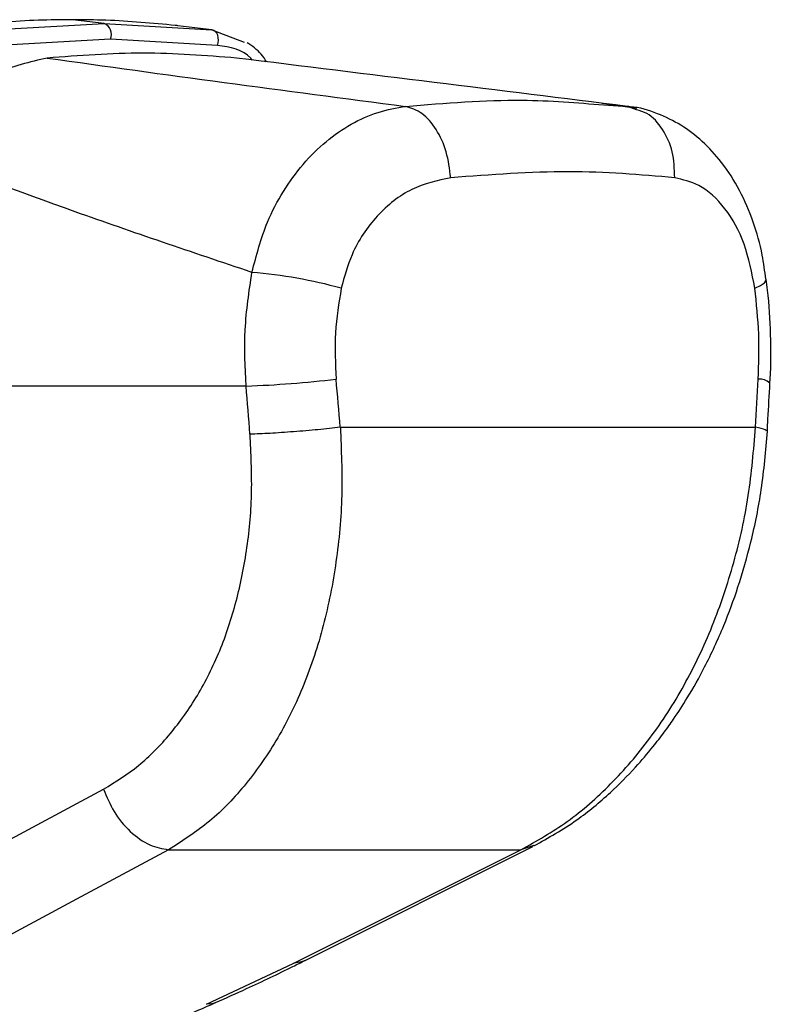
# Model space of a CAD drawing. Header units: millimetres. Extents: x 20 to 19939, y 40 to 15016.
# Tile 32 of 106: x 6928 to 7012, y 5408 to 5518. Entities that reach past the tile are written whole.
import ezdxf

# ---------------------------------------------------------------- set-up
doc = ezdxf.new("R2010")
doc.units = ezdxf.units.MM
doc.header["$LTSCALE"] = 2

msp = doc.modelspace()

# ---------------------------------------------------------------- linework, layer by layer
at = {"color": 7, "linetype": 'Continuous', "lineweight": 25}
for p, q in [((6937.54, 5517.28), (6934.01, 5517.72)), ((6925.08, 5516.58), (6937.54, 5517.28)), ((6937.54, 5517.28), (6949.52, 5516.58)), ((6945.65, 5517.06), (6945.46, 5517.08)), ((6945.73, 5517.05), (6945.65, 5517.06)), ((6949.52, 5516.58), (6945.73, 5517.05)), ((6949.52, 5516.58), (6953.12, 5515.22)), ((6938.23, 5515.57), (6925.84, 5514.86)), ((6950.14, 5514.86), (6938.23, 5515.57)), ((6996.84, 5507.83), (6992.95, 5508.38)), ((6993.16, 5508.23), (6995.79, 5508.08)), ((6996.8, 5507.7), (6995.79, 5508.08)), ((6953.34, 5476.97), (6898.09, 5476.97)), ((6963.83, 5472.38), (7010.03, 5472.38)), ((6913.88, 5419.47), (6937.48, 5432.13)), ((6959.91, 5413.08), (6985.24, 5425.75)), ((6944.71, 5425.4), (6983.92, 5425.4)), ((6948.95, 5408.2), (6958.58, 5412.73))]:
    msp.add_line(p, q, dxfattribs=at)
at = {"color": 8, "linetype": 'Continuous', "lineweight": 25}
msp.add_line((6985.35, 5425.87), (6983.92, 5425.4), dxfattribs=at)
at = {"color": 7, "linetype": 'Continuous', "lineweight": 25, "flags": 128}
for points in [[(6950.14, 5514.86), (6950.23, 5515.14), (6950.26, 5515.43), (6950.24, 5515.71), (6950.18, 5515.98), (6950.07, 5516.21), (6949.91, 5516.4), (6949.73, 5516.52), (6949.52, 5516.58)], [(6944.71, 5425.4), (6934.47, 5419.9), (6921.13, 5412.73)], [(6958.58, 5412.73), (6969.58, 5418.23), (6983.92, 5425.4)]]:
    msp.add_lwpolyline(points, dxfattribs=at)
at = {"color": 8, "linetype": 'Continuous', "lineweight": 25, "flags": 128}
for points in [[(7009.96, 5487.85), (7010.6, 5488.16), (7011.02, 5488.46), (7011.22, 5488.74), (7011.23, 5488.85)], [(6959.91, 5413.08), (6959.5, 5412.91), (6958.58, 5412.73)], [(6949.94, 5408.38), (6949.52, 5408.25), (6948.95, 5408.2)]]:
    msp.add_lwpolyline(points, dxfattribs=at)
at = {"color": 7, "linetype": 'Continuous', "lineweight": 25}
for centre, radius, start, end in [((6937.08, 5516.1), 1.27, 335.1179, 68.8427), ((6949.43, 5434.88), 54.92, 74.6901, 85.239), ((6948.68, 5603.37), 126.49, 272.1108, 276.6674)]:
    msp.add_arc(centre, radius, start, end, dxfattribs=at)
at = {"color": 8, "linetype": 'Continuous', "lineweight": 25}
msp.add_arc((7010.44, 5475.88), 1.86, 50.0693, 93.3373, dxfattribs=at)
at = {"color": 7, "linetype": 'Continuous', "lineweight": 25}
for centre, major_axis, ratio, start_param, end_param in [((6867.41, 5150.08), (-111.06, 1617.42), 0.068026, 4.907839, 4.911218), ((6873.04, 5150.85), (-116.8, 1617.42), 0.071472, 4.907349, 4.910728), ((6873.04, 5150.85), (116.8, 1617.42), 0.071472, 4.917671, 4.921051)]:
    msp.add_ellipse(centre, major_axis=major_axis, ratio=ratio, start_param=start_param, end_param=end_param, dxfattribs=at)
for points, knots in [([(6934.01, 5517.72), (6932.75, 5517.71), (6928.84, 5517.67), (6924.83, 5517.32), (6922.11, 5517.08)], [0, 0, 0, 0, 0.32125, 1, 1, 1, 1]), ([(6945.46, 5517.08), (6942.91, 5517.32), (6939.14, 5517.67), (6935.26, 5517.71), (6934.01, 5517.72)], [0, 0, 0, 0, 0.67875, 1, 1, 1, 1]), ([(6955.62, 5513.04), (6955.43, 5513.33), (6954.87, 5514.2), (6954.01, 5514.78), (6953.44, 5515.16)], [0, 0, 0, 0, 0.336269, 1, 1, 1, 1]), ([(6931.2, 5513.45), (6929.27, 5513.01), (6925.43, 5512.14), (6920.09, 5508.19), (6917.12, 5504.71), (6915.81, 5503.18)], [0, 0, 0, 0, 0.358898, 0.717892, 1, 1, 1, 1]), ([(6952.27, 5513.45), (6948.82, 5513.72), (6941.91, 5514.26), (6934.77, 5513.72), (6931.2, 5513.45)], [0, 0, 0, 0, 0.4985519, 1, 1, 1, 1]), ([(6931.2, 5513.45), (6937.72, 5512.54), (6950.77, 5510.73), (6964.32, 5508.96), (6971.09, 5508.08)], [0, 0, 0, 0, 0.499857, 1, 1, 1, 1]), ([(6995.79, 5508.08), (6988.65, 5508.96), (6974.37, 5510.73), (6959.63, 5512.54), (6952.27, 5513.45)], [0, 0, 0, 0, 0.4998805, 1, 1, 1, 1]), ([(6953.99, 5489.61), (6954.49, 5491.52), (6955.33, 5494.72), (6957.44, 5498.68), (6959.63, 5501.71), (6962.19, 5504.24), (6965.01, 5506.19), (6968.01, 5507.55), (6970.07, 5507.9), (6971.09, 5508.08)], [0, 0, 0, 0, 0.196461, 0.330152, 0.463846, 0.597934, 0.732025, 0.866012, 1, 1, 1, 1]), ([(7011.18, 5488.85), (7011.06, 5489.76), (7010.78, 5491.95), (7009.82, 5495.29), (7008.34, 5498.78), (7006.42, 5501.79), (7004.2, 5504.2), (7001.8, 5506.05), (6999.08, 5507.34), (6997.04, 5508.01), (6995.9, 5508.05), (6995.8, 5508.05)], [0, 0, 0, 0, 0.09496, 0.230794, 0.371617, 0.513299, 0.635458, 0.752039, 0.865802, 0.988226, 1, 1, 1, 1]), ([(6953.99, 5489.61), (6947.33, 5491.85), (6934.01, 5496.34), (6921.88, 5500.9), (6915.81, 5503.18)], [0, 0, 0, 0, 0.4994244, 1, 1, 1, 1]), ([(6976.11, 5500.14), (6974.64, 5499.83), (6971.71, 5499.2), (6967.82, 5496.1), (6965.1, 5492.15), (6964.28, 5489.13), (6963.93, 5487.85)], [0, 0, 0, 0, 0.273074, 0.54299, 0.807448, 1, 1, 1, 1]), ([(7001.04, 5500.14), (6997.2, 5500.47), (6989.56, 5501.13), (6980.58, 5500.47), (6976.11, 5500.14)], [0, 0, 0, 0, 0.502298, 1, 1, 1, 1]), ([(7009.96, 5487.85), (7009.62, 5489.55), (7008.95, 5492.97), (7006.71, 5496.93), (7004, 5499.44), (7001.95, 5499.92), (7001.04, 5500.14)], [0, 0, 0, 0, 0.257817, 0.519525, 0.787005, 1, 1, 1, 1]), ([(6953.34, 5476.97), (6953.24, 5479.06), (6953.04, 5483.31), (6953.67, 5487.49), (6953.99, 5489.61)], [0, 0, 0, 0, 0.493479, 1, 1, 1, 1]), ([(6963.93, 5487.85), (6963.66, 5486.21), (6963.11, 5482.86), (6963.28, 5479.46), (6963.36, 5477.74)], [0, 0, 0, 0, 0.492721, 1, 1, 1, 1]), ([(7010.33, 5477.74), (7010.39, 5479.41), (7010.5, 5482.81), (7010.14, 5486.16), (7009.96, 5487.85)], [0, 0, 0, 0, 0.492692, 1, 1, 1, 1]), ([(7011.62, 5477.3), (7011.63, 5477.45), (7011.79, 5479.23), (7011.73, 5482.71), (7011.55, 5486.43), (7011.26, 5488.45), (7011.2, 5488.86)], [0, 0, 0, 0, 0.039266, 0.464571, 0.891976, 1, 1, 1, 1]), ([(7011.35, 5471.95), (7011.37, 5472.39), (7011.47, 5474.18), (7011.56, 5475.96), (7011.64, 5477.3)], [0, 0, 0, 0, 0.250064, 1, 1, 1, 1]), ([(6937.48, 5432.13), (6938.8, 5432.95), (6941.46, 5434.6), (6944.96, 5438.18), (6948.02, 5442.46), (6950.5, 5447.43), (6952.35, 5452.99), (6953.54, 5458.97), (6954.1, 5465.23), (6953.88, 5469.49), (6953.78, 5471.61)], [0, 0, 0, 0, 0.124405, 0.249474, 0.373855, 0.498989, 0.623387, 0.749223, 0.874701, 1, 1, 1, 1]), ([(6963.83, 5472.38), (6963.93, 5469.85), (6964.15, 5464.8), (6963.46, 5457.37), (6962.06, 5450.27), (6959.88, 5443.65), (6956.98, 5437.73), (6953.43, 5432.62), (6949.35, 5428.35), (6946.26, 5426.38), (6944.71, 5425.4)], [0, 0, 0, 0, 0.125078, 0.249956, 0.375349, 0.500002, 0.625552, 0.749896, 0.87499, 1, 1, 1, 1]), ([(6983.92, 5425.4), (6985.67, 5426.37), (6989.16, 5428.33), (6993.99, 5432.58), (6998.38, 5437.67), (7002.2, 5443.6), (7005.34, 5450.2), (7007.73, 5457.32), (7009.41, 5464.76), (7009.82, 5469.84), (7010.03, 5472.38)], [0, 0, 0, 0, 0.124254, 0.248755, 0.373673, 0.498312, 0.623952, 0.748648, 0.874353, 1, 1, 1, 1]), ([(6985.37, 5425.82), (6986.99, 5426.73), (6989.94, 5428.39), (6993.68, 5431.49), (6996.47, 5434.29), (6998.43, 5436.58), (6999.83, 5438.39), (7001.11, 5440.18), (7002.65, 5442.56), (7004.58, 5446), (7006.48, 5450.12), (7008.2, 5454.79), (7009.64, 5459.84), (7010.82, 5465.65), (7011.17, 5469.78), (7011.35, 5471.95)], [0, 0, 0, 0, 0.114064, 0.208423, 0.284034, 0.340127, 0.376878, 0.409397, 0.460532, 0.530919, 0.620287, 0.69909, 0.788622, 0.889186, 1, 1, 1, 1]), ([(6937.48, 5432.13), (6937.83, 5431.28), (6938.54, 5429.53), (6940.4, 5427.33), (6942.57, 5425.78), (6944.01, 5425.52), (6944.71, 5425.4)], [0, 0, 0, 0, 0.241934, 0.5, 0.758066, 1, 1, 1, 1]), ([(6949.94, 5408.39), (6951.1, 5408.91), (6954.1, 5410.25), (6957.38, 5411.82), (6959.45, 5412.86), (6959.9, 5413.08)], [0, 0, 0, 0, 0.331468, 0.856769, 1, 1, 1, 1]), ([(6902.15, 5393.01), (6902.59, 5393.01), (6903.98, 5392.98), (6906.51, 5393.3), (6909.74, 5393.88), (6913.14, 5394.69), (6916.81, 5395.71), (6920.79, 5396.95), (6925.26, 5398.46), (6930.26, 5400.27), (6935.77, 5402.4), (6941.78, 5404.86), (6946.58, 5406.89), (6949.32, 5408.12), (6949.94, 5408.39)], [0, 0, 0, 0, 0.029277, 0.092774, 0.154214, 0.218204, 0.287709, 0.365064, 0.451634, 0.555865, 0.673588, 0.803736, 0.956052, 1, 1, 1, 1])]:
    msp.add_open_spline(points, degree=3, knots=knots, dxfattribs=at)
at = {"color": 8, "linetype": 'Continuous', "lineweight": 25}
for points, knots in [([(6954.01, 5513.23), (6953.96, 5513.3), (6953.11, 5514.41), (6951.58, 5514.65), (6950.14, 5514.86)], [0, 0, 0, 0, 0.0622399, 1, 1, 1, 1]), ([(6971.09, 5508.08), (6975.52, 5508.44), (6983.42, 5509.07), (6990.19, 5508.49), (6993.16, 5508.23)], [0, 0, 0, 0, 0.560726, 1, 1, 1, 1]), ([(7001.04, 5500.14), (7001, 5501.12), (7000.94, 5503.09), (6999.77, 5505.59), (6998.32, 5507.25), (6997.19, 5507.58), (6996.8, 5507.7)], [0, 0, 0, 0, 0.28327, 0.566541, 0.849811, 1, 1, 1, 1]), ([(7011.25, 5471.95), (7011.25, 5472.01), (7011.25, 5472.13), (7010.48, 5472.29), (7010.03, 5472.38)], [0, 0, 0, 0, 0.415348, 1, 1, 1, 1])]:
    msp.add_open_spline(points, degree=3, knots=knots, dxfattribs=at)
at = {"color": 7, "linetype": 'Continuous', "lineweight": 25}
for points in [[(6976.11, 5500.14), (6975.99, 5501.12), (6975.74, 5503.08), (6974.55, 5505.61), (6972.96, 5507.48), (6971.71, 5507.88), (6971.09, 5508.08)], [(6963.83, 5472.38), (6963.02, 5472.29), (6961.4, 5472.11), (6958.61, 5471.88), (6955.91, 5471.69), (6954.49, 5471.64), (6953.78, 5471.61)]]:
    msp.add_open_spline(points, degree=3, dxfattribs=at)

doc.saveas('drawing.dxf')
